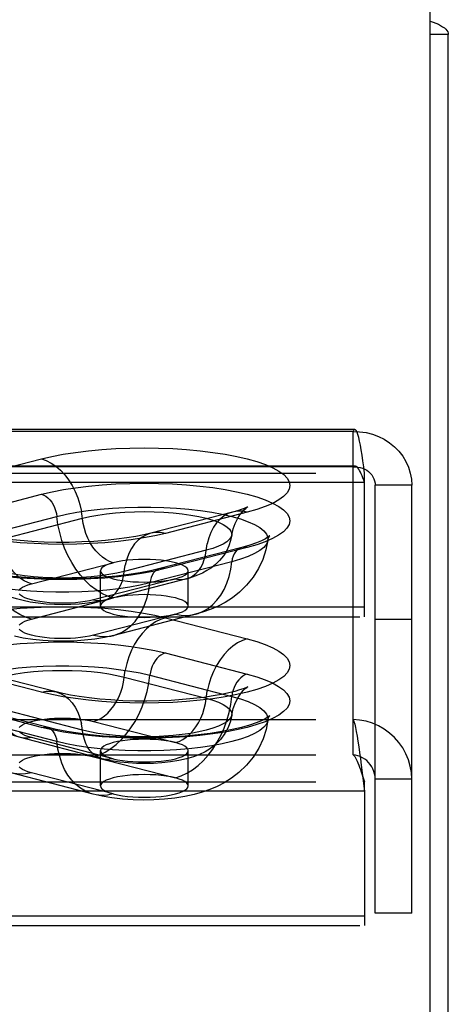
# Model space of a CAD drawing. Header units: inches. Extents: x 0 to 245, y 0 to 158.
# Tile 149 of 159: x 110.94 to 112.16, y 113.97 to 116.77. Entities that reach past the tile are written whole.
import ezdxf

# ---------------------------------------------------------------- set-up
doc = ezdxf.new("R2010")
doc.units = ezdxf.units.IN
doc.header["$LTSCALE"] = 13.466196
doc.header["$MEASUREMENT"] = 0
doc.linetypes.add('HIDDEN', pattern=[0.2, 0.1, -0.1])
doc.layers.get('0').update_dxf_attribs({"linetype": 'CONTINUOUS'})
doc.layers.add('DEFAULT_2', color=8, linetype='HIDDEN')

msp = doc.modelspace()

# ---------------------------------------------------------------- linework, layer by layer
at = {"color": 7, "linetype": 'Continuous'}
for p, q in [((112.1035, 113.6156), (112.1035, 116.8598)), ((112.1555, 116.7294), (112.1035, 116.7294))]:
    msp.add_line(p, q, dxfattribs=at)
at = {"color": 3, "linetype": 'Continuous'}
msp.add_line((112.1555, 41.8074), (112.1555, 116.7294), dxfattribs=at)
msp.add_lwpolyline([(112.1035, 116.768), (112.112, 116.7651), (112.12, 116.762), (112.1272, 116.7587), (112.1337, 116.7553), (112.1394, 116.7518), (112.1443, 116.7482), (112.1483, 116.7446), (112.1514, 116.7408), (112.1537, 116.737), (112.155, 116.7332), (112.1555, 116.7294)], dxfattribs=at)
at = {"layer": 'DEFAULT_2', "color": 8, "linetype": 'HIDDEN'}
for p, q in [((111.89, 115.6049), (107.739, 115.6049)), ((111.8845, 115.5992), (107.739, 115.5992)), ((111.8845, 114.7798), (111.8845, 115.5992)), ((110.7653, 115.4611), (110.9982, 115.5214)), ((111.89, 115.5009), (107.739, 115.5009)), ((111.8845, 115.4987), (107.739, 115.4987)), ((107.739, 115.4811), (111.9175, 115.4811)), ((111.9175, 115.0721), (111.9175, 115.4811)), ((111.9175, 115.4542), (107.739, 115.4542)), ((112.0515, 115.4464), (111.9475, 115.4464)), ((111.9475, 114.2279), (111.9475, 115.4464)), ((112.0515, 114.2279), (112.0515, 115.4464)), ((110.7656, 115.3605), (110.9985, 115.4208)), ((110.8093, 115.2972), (111.0423, 115.3575)), ((110.8822, 115.2922), (111.1151, 115.3524)), ((111.542, 115.3702), (111.309, 115.3099)), ((111.5838, 115.3698), (111.3509, 115.3095)), ((111.4669, 115.2614), (111.234, 115.2011)), ((111.5679, 115.2696), (111.3349, 115.2093)), ((111.5835, 115.2694), (111.3506, 115.2091)), ((110.9697, 115.1657), (111.2026, 115.226)), ((111.166, 115.1027), (111.166, 115.2031)), ((111.5398, 115.2288), (111.3068, 115.1685)), ((111.416, 115.1027), (111.416, 115.2031)), ((111.3794, 115.1803), (111.1465, 115.12)), ((111.4107, 115.18), (111.1778, 115.1197)), ((110.9697, 115.0653), (111.2026, 115.1256)), ((111.9175, 115.0991), (107.864, 115.0991)), ((107.864, 115.0721), (111.9175, 115.0721)), ((111.3794, 115.0798), (111.1465, 115.0195)), ((111.4368, 115.0793), (111.2038, 115.019)), ((111.3509, 115.0694), (111.5838, 115.0091)), ((112.0515, 115.0644), (111.9475, 115.0644)), ((111.3506, 114.9689), (111.5835, 114.9086)), ((110.9982, 114.8576), (110.7653, 114.9179)), ((111.04, 114.8579), (110.8071, 114.9182)), ((111.234, 114.9005), (111.4669, 114.8402)), ((111.3068, 114.9056), (111.5398, 114.8453)), ((110.9985, 114.7572), (110.7656, 114.8175)), ((111.0142, 114.7573), (110.7812, 114.8176)), ((111.1151, 114.7492), (110.8822, 114.8095)), ((107.739, 114.7798), (111.8845, 114.7798)), ((111.0423, 114.7165), (110.8093, 114.7768)), ((111.1465, 114.7741), (111.3794, 114.7138)), ((111.8845, 114.6793), (111.8845, 114.7798)), ((111.1713, 114.6678), (110.9384, 114.728)), ((111.2026, 114.668), (110.9697, 114.7283)), ((107.739, 114.6793), (111.8845, 114.6793)), ((111.1465, 114.6736), (111.3794, 114.6133)), ((111.166, 114.5904), (111.166, 114.6909)), ((111.416, 114.5904), (111.416, 114.6909)), ((111.908, 114.6495), (111.9175, 114.5752)), ((111.1453, 114.5671), (110.9123, 114.6274)), ((111.2026, 114.5676), (110.9697, 114.6279)), ((111.908, 114.6302), (111.9175, 114.6021)), ((107.739, 114.6021), (111.9175, 114.6021)), ((111.9175, 114.5752), (111.9175, 114.6021)), ((112.0515, 114.6099), (111.9475, 114.6099)), ((111.9175, 114.5752), (107.739, 114.5752)), ((111.9175, 114.5752), (111.9175, 114.1932)), ((112.0515, 114.2279), (111.9475, 114.2279)), ((111.9175, 114.2201), (107.864, 114.2201)), ((107.864, 114.1932), (111.9175, 114.1932))]:
    msp.add_line(p, q, dxfattribs=at)
for points in [[(111.89, 115.6049), (111.8892, 115.6048), (111.8868, 115.603), (111.8845, 115.5992)], [(111.8845, 115.5992), (111.9032, 115.5988), (111.9216, 115.5964), (111.9396, 115.592), (111.9569, 115.5856), (111.9733, 115.5775), (111.9886, 115.5676), (112.0026, 115.5562), (112.015, 115.5433), (112.0259, 115.5292), (112.0349, 115.514), (112.0421, 115.4979), (112.0473, 115.4811), (112.0504, 115.4639), (112.0515, 115.4464)], [(111.9175, 115.4811), (111.9151, 115.4989), (111.9128, 115.5159), (111.9104, 115.5319), (111.908, 115.5468), (111.9057, 115.5603), (111.9033, 115.5722), (111.901, 115.5825), (111.8986, 115.5909), (111.8963, 115.5974), (111.8939, 115.602), (111.8915, 115.6044), (111.89, 115.6049)], [(110.9982, 115.5214), (111.0282, 115.5284), (111.0605, 115.5346), (111.0954, 115.54), (111.1322, 115.5446), (111.1704, 115.5481), (111.2099, 115.5507), (111.2501, 115.5522), (111.2907, 115.5528), (111.3313, 115.5522), (111.3716, 115.5507), (111.411, 115.5482), (111.4494, 115.5446), (111.4861, 115.5401), (111.521, 115.5347), (111.5537, 115.5284), (111.5838, 115.5214), (111.6111, 115.5136), (111.6354, 115.5051), (111.6563, 115.4961), (111.6737, 115.4866), (111.6873, 115.4766), (111.6972, 115.4664), (111.7031, 115.456), (111.7051, 115.4455), (111.7031, 115.435), (111.6971, 115.4246), (111.6872, 115.4144), (111.6734, 115.4045), (111.656, 115.3949), (111.635, 115.3859), (111.611, 115.3776), (111.5838, 115.3698)], [(110.9982, 115.5214), (111.0122, 115.5166), (111.0261, 115.5096), (111.0395, 115.5005), (111.0524, 115.4894), (111.0645, 115.4764), (111.0756, 115.4618), (111.0857, 115.4458), (111.0945, 115.4285), (111.1019, 115.4103), (111.1079, 115.3914), (111.1123, 115.372)], [(111.89, 115.5009), (111.8892, 115.5008), (111.8868, 115.5002), (111.8845, 115.4987)], [(111.8845, 115.4987), (111.8915, 115.4989), (111.8985, 115.4984), (111.9053, 115.4971), (111.9118, 115.4951), (111.918, 115.4924), (111.9237, 115.4891), (111.929, 115.4852), (111.9337, 115.4807), (111.9378, 115.4757), (111.9412, 115.4704), (111.9439, 115.4647), (111.9459, 115.4587), (111.9471, 115.4526), (111.9475, 115.4464)], [(111.9175, 115.4542), (111.9151, 115.4609), (111.9128, 115.4673), (111.9104, 115.4734), (111.908, 115.479), (111.9057, 115.484), (111.9033, 115.4886), (111.901, 115.4924), (111.8986, 115.4956), (111.8963, 115.4981), (111.8939, 115.4998), (111.8915, 115.5007), (111.89, 115.5009)], [(110.9985, 115.4208), (111.0285, 115.4279), (111.0607, 115.4341), (111.0956, 115.4395), (111.1323, 115.444), (111.1706, 115.4475), (111.2099, 115.4501), (111.2501, 115.4517), (111.2907, 115.4522), (111.3313, 115.4517), (111.3715, 115.4501), (111.4109, 115.4476), (111.4492, 115.4441), (111.4859, 115.4396), (111.5208, 115.4342), (111.5534, 115.4279), (111.5835, 115.4208), (111.6108, 115.413), (111.635, 115.4046), (111.6559, 115.3956), (111.6733, 115.3861), (111.6869, 115.3762), (111.6968, 115.366), (111.7027, 115.3556), (111.7047, 115.345), (111.7027, 115.3345), (111.6967, 115.3241), (111.6868, 115.3139), (111.673, 115.3041), (111.6556, 115.2945), (111.6347, 115.2855), (111.6107, 115.2772), (111.5835, 115.2694)], [(110.9985, 115.4208), (111.0048, 115.4186), (111.011, 115.4151), (111.0169, 115.4106), (111.0225, 115.405), (111.0275, 115.3985), (111.032, 115.3912), (111.0357, 115.3833), (111.0388, 115.375), (111.041, 115.3663), (111.0423, 115.3575)], [(111.0423, 115.3575), (111.0696, 115.3639), (111.0994, 115.3695), (111.1313, 115.3743), (111.165, 115.3781), (111.2, 115.3811), (111.236, 115.3831), (111.2726, 115.3841), (111.3094, 115.3841), (111.3461, 115.3831), (111.3821, 115.3811), (111.4171, 115.3781), (111.4507, 115.3743), (111.4826, 115.3695), (111.5124, 115.3639), (111.5398, 115.3575), (111.5644, 115.3504), (111.586, 115.3427), (111.6045, 115.3345), (111.6194, 115.3258), (111.6308, 115.3167), (111.6385, 115.3074), (111.6423, 115.2979), (111.6426, 115.2897)], [(111.2026, 115.226), (111.1921, 115.2296), (111.1818, 115.2348), (111.1717, 115.2416), (111.1621, 115.25), (111.153, 115.2597), (111.1447, 115.2706), (111.1372, 115.2826), (111.1306, 115.2955), (111.125, 115.3091), (111.1205, 115.3233), (111.1172, 115.3378), (111.1123, 115.372)], [(111.1151, 115.3524), (111.1359, 115.3573), (111.1587, 115.3614), (111.1831, 115.3649), (111.2089, 115.3677), (111.2357, 115.3697), (111.2632, 115.3709), (111.291, 115.3713), (111.3189, 115.3709), (111.3464, 115.3697), (111.3732, 115.3677), (111.399, 115.3649), (111.4234, 115.3614), (111.4461, 115.3573), (111.4669, 115.3524), (111.4855, 115.3471), (111.5017, 115.3412), (111.5151, 115.3349), (111.5258, 115.3282), (111.5335, 115.3212), (111.5382, 115.3141), (111.5398, 115.3069), (111.5396, 115.3045)], [(111.5396, 115.3045), (111.5434, 115.3222), (111.5489, 115.3378), (111.5555, 115.3511), (111.5624, 115.3619), (111.5689, 115.3702), (111.5747, 115.3764), (111.5794, 115.3806), (111.5828, 115.3833), (111.5847, 115.3846)], [(111.5847, 115.3846), (111.5849, 115.3847), (111.5854, 115.385), (111.584, 115.3843), (111.5806, 115.3828), (111.5749, 115.3804), (111.5667, 115.3774), (111.5558, 115.374), (111.542, 115.3702)], [(111.5838, 115.3698), (111.5698, 115.3723), (111.556, 115.3725), (111.542, 115.3702)], [(111.2026, 115.1256), (111.1861, 115.131), (111.1698, 115.1387), (111.1537, 115.1485), (111.1382, 115.1605), (111.1234, 115.1743), (111.1094, 115.19), (111.0964, 115.2073), (111.0845, 115.2261), (111.0738, 115.2461), (111.0644, 115.2672), (111.0566, 115.2891), (111.0502, 115.3116), (111.0454, 115.3345), (111.0423, 115.3575)], [(111.542, 115.3702), (111.5297, 115.3658), (111.5176, 115.3592), (111.5064, 115.3503), (111.4964, 115.3395), (111.4876, 115.3268), (111.4801, 115.3124), (111.4741, 115.2966), (111.4697, 115.2795)], [(111.309, 115.3099), (111.2897, 115.3053), (111.267, 115.3007), (111.2409, 115.2964), (111.212, 115.2925), (111.1807, 115.2892), (111.1474, 115.2866), (111.1128, 115.2849), (111.0772, 115.2839), (111.0414, 115.2839), (111.0058, 115.2848), (110.9711, 115.2865), (110.9376, 115.289), (110.906, 115.2923), (110.8769, 115.2962), (110.8505, 115.3005), (110.8276, 115.305), (110.8086, 115.3095), (110.7932, 115.3137), (110.7813, 115.3175), (110.7727, 115.3207), (110.7685, 115.3225)], [(110.9697, 115.0653), (110.9532, 115.0707), (110.9368, 115.0784), (110.9208, 115.0882), (110.9053, 115.1002), (110.8905, 115.114), (110.8765, 115.1297), (110.8634, 115.147), (110.8515, 115.1658), (110.8408, 115.1858), (110.8315, 115.2069), (110.8236, 115.2288), (110.8172, 115.2513), (110.8125, 115.2742), (110.8093, 115.2972)], [(110.9697, 115.1657), (110.9592, 115.1693), (110.9488, 115.1745), (110.9388, 115.1814), (110.9291, 115.1897), (110.9201, 115.1994), (110.9117, 115.2103), (110.9042, 115.2223), (110.8976, 115.2352), (110.892, 115.2488), (110.8876, 115.263), (110.8843, 115.2775), (110.8794, 115.3117)], [(111.3509, 115.3095), (111.3209, 115.3025), (111.2886, 115.2963), (111.2537, 115.2908), (111.2169, 115.2863), (111.1787, 115.2828), (111.1392, 115.2802), (111.099, 115.2786), (111.0584, 115.2781), (111.0177, 115.2786), (110.9775, 115.2802), (110.938, 115.2827), (110.8997, 115.2863)], [(111.309, 115.3099), (111.2967, 115.3055), (111.2846, 115.2989), (111.2735, 115.29), (111.2634, 115.2792), (111.2546, 115.2665), (111.2472, 115.2521), (111.2412, 115.2363), (111.2368, 115.2192)], [(111.3509, 115.3095), (111.3368, 115.312), (111.323, 115.3122), (111.309, 115.3099)], [(111.5396, 115.3045), (111.5364, 115.289), (111.5313, 115.2738), (111.5243, 115.2592), (111.5157, 115.2454), (111.5052, 115.2324), (111.4936, 115.221), (111.4817, 115.2115), (111.4692, 115.2033), (111.4562, 115.1964), (111.4425, 115.1903), (111.4273, 115.1848), (111.4107, 115.18)], [(111.6426, 115.2897), (111.6369, 115.2622), (111.6279, 115.2353), (111.6156, 115.2092), (111.6002, 115.1848), (111.5818, 115.1621), (111.5617, 115.1423), (111.5413, 115.1262), (111.5209, 115.1131), (111.5011, 115.1026), (111.4811, 115.0937), (111.4596, 115.086), (111.4368, 115.0793)], [(111.5396, 115.3045), (111.5382, 115.2997), (111.5335, 115.2926), (111.5258, 115.2857), (111.5151, 115.279), (111.5017, 115.2727), (111.4855, 115.2668), (111.4669, 115.2614)], [(111.6426, 115.2897), (111.6423, 115.2884), (111.6385, 115.2789), (111.6308, 115.2696), (111.6194, 115.2605), (111.6045, 115.2518), (111.586, 115.2436), (111.5644, 115.2358), (111.5398, 115.2288)], [(111.6473, 115.3022), (111.6463, 115.3012), (111.6425, 115.2984), (111.6354, 115.294), (111.6245, 115.2886), (111.6096, 115.2825), (111.5909, 115.2761), (111.5679, 115.2696)], [(111.6426, 115.2897), (111.6445, 115.2969), (111.6459, 115.3)], [(111.6459, 115.3), (111.6466, 115.3011), (111.6475, 115.3023), (111.6473, 115.3022)], [(111.4107, 115.18), (111.42, 115.1832), (111.429, 115.1882), (111.4374, 115.1948), (111.4449, 115.2029), (111.4515, 115.2124), (111.457, 115.2232), (111.4615, 115.2351), (111.4648, 115.2478), (111.4697, 115.2795)], [(111.5679, 115.2696), (111.5651, 115.2687), (111.5596, 115.266), (111.5545, 115.2621), (111.5501, 115.2571), (111.5463, 115.2512), (111.5433, 115.2444), (111.5411, 115.2369), (111.5398, 115.2288)], [(111.5835, 115.2694), (111.5772, 115.2704), (111.5711, 115.2702), (111.5679, 115.2696)], [(111.3349, 115.2093), (111.3084, 115.203), (111.2789, 115.1973), (111.2465, 115.1922), (111.2116, 115.1879), (111.1749, 115.1844), (111.1367, 115.1819), (111.0975, 115.1804), (111.0579, 115.1799), (111.0182, 115.1804), (110.9791, 115.182), (110.9408, 115.1845), (110.9041, 115.1879), (110.8692, 115.1923), (110.8368, 115.1974), (110.8071, 115.2032), (110.7808, 115.2094), (110.7579, 115.2159), (110.739, 115.2224), (110.7243, 115.2285), (110.7135, 115.2338), (110.7101, 115.2358)], [(111.234, 115.2011), (111.2132, 115.1963), (111.1904, 115.1921), (111.166, 115.1886), (111.1402, 115.1859), (111.1134, 115.1839), (111.0859, 115.1827), (111.0581, 115.1822), (111.0302, 115.1827), (111.0027, 115.1839), (110.9759, 115.1859), (110.9501, 115.1886), (110.9257, 115.1921), (110.903, 115.1963), (110.8822, 115.2011), (110.8636, 115.2065), (110.8474, 115.2124), (110.8339, 115.2187), (110.8233, 115.2254), (110.8155, 115.2323), (110.8109, 115.2394), (110.8095, 115.2442)], [(111.1778, 115.1197), (111.1532, 115.1143), (111.1289, 115.1105), (111.1052, 115.1081), (111.082, 115.1067), (111.0588, 115.1062), (111.0357, 115.1066), (111.0122, 115.108), (110.9891, 115.1103), (110.9667, 115.1136), (110.9459, 115.1179), (110.9275, 115.1227), (110.9109, 115.1283), (110.8959, 115.1346), (110.882, 115.1418), (110.869, 115.15), (110.8567, 115.1596), (110.8449, 115.171), (110.8343, 115.1839), (110.8255, 115.1975), (110.8183, 115.2122), (110.8129, 115.2278), (110.8095, 115.2442)], [(111.291, 115.2355), (111.2747, 115.2352), (111.2587, 115.2344), (111.2432, 115.233), (111.2285, 115.2312), (111.2149, 115.2288), (111.2026, 115.226)], [(111.416, 115.2031), (111.415, 115.2074), (111.4118, 115.2115), (111.4065, 115.2155), (111.3993, 115.2193), (111.3902, 115.2228), (111.3794, 115.226), (111.3671, 115.2288), (111.3535, 115.2312), (111.3389, 115.233), (111.3234, 115.2344), (111.3073, 115.2352), (111.291, 115.2355)], [(111.3068, 115.1685), (111.2795, 115.1621), (111.2497, 115.1565), (111.2178, 115.1517), (111.1841, 115.1479), (111.1491, 115.1449), (111.1131, 115.1429), (111.0765, 115.1419), (111.0397, 115.1419), (111.003, 115.1429), (110.967, 115.1449), (110.932, 115.1479), (110.8984, 115.1517), (110.8665, 115.1565), (110.8367, 115.1621), (110.8093, 115.1685), (110.7847, 115.1756), (110.763, 115.1833), (110.7446, 115.1915), (110.7297, 115.2002), (110.7183, 115.2093), (110.7106, 115.2186), (110.7068, 115.2281), (110.7065, 115.2294)], [(111.3506, 115.2091), (111.3206, 115.2021), (111.2883, 115.1959), (111.2535, 115.1905), (111.2168, 115.186), (111.1785, 115.1824), (111.1391, 115.1798), (111.099, 115.1783), (111.0584, 115.1778), (111.0178, 115.1783), (110.9776, 115.1798), (110.9382, 115.1824), (110.8999, 115.1859)], [(111.2026, 115.226), (111.1918, 115.2228), (111.1828, 115.2193), (111.1755, 115.2155), (111.1703, 115.2115), (111.1671, 115.2074), (111.166, 115.2031)], [(111.166, 115.2031), (111.1671, 115.1989), (111.1703, 115.1948), (111.1755, 115.1908), (111.1828, 115.187), (111.1919, 115.1834), (111.2026, 115.1803), (111.2149, 115.1775), (111.2285, 115.1751), (111.2432, 115.1732), (111.2587, 115.1719), (111.2746, 115.1711), (111.291, 115.1708)], [(111.1778, 115.1197), (111.187, 115.1229), (111.1961, 115.1279), (111.2044, 115.1345), (111.2119, 115.1426), (111.2185, 115.1521), (111.2241, 115.1629), (111.2286, 115.1748), (111.2319, 115.1876), (111.2368, 115.2192)], [(111.3349, 115.2093), (111.3322, 115.2084), (111.3266, 115.2057), (111.3216, 115.2018), (111.3171, 115.1969), (111.3133, 115.1909), (111.3103, 115.1841), (111.3081, 115.1766), (111.3068, 115.1685)], [(111.3506, 115.2091), (111.3443, 115.2101), (111.3381, 115.2099), (111.3349, 115.2093)], [(111.3794, 115.1803), (111.3902, 115.1834), (111.3993, 115.187), (111.4065, 115.1908), (111.4118, 115.1948), (111.415, 115.1989), (111.416, 115.2031)], [(111.4368, 115.0793), (111.4438, 115.0814), (111.4586, 115.0876), (111.4726, 115.096), (111.4857, 115.1066), (111.4976, 115.1192), (111.5083, 115.1337), (111.5176, 115.1499), (111.5255, 115.1678), (111.5319, 115.187), (111.5366, 115.2074), (111.5398, 115.2288)], [(111.291, 115.1708), (111.3075, 115.1711), (111.3234, 115.1719), (111.3389, 115.1732), (111.3535, 115.1751), (111.367, 115.1774), (111.3794, 115.1803)], [(111.3794, 115.1803), (111.3899, 115.1784), (111.4003, 115.1783), (111.4107, 115.18)], [(110.9351, 115.1487), (110.9388, 115.1525), (110.9442, 115.1562), (110.9512, 115.1596), (110.9597, 115.1628), (110.9697, 115.1657)], [(111.2038, 115.019), (111.2109, 115.0211), (111.2257, 115.0273), (111.2397, 115.0357), (111.2527, 115.0463), (111.2646, 115.0589), (111.2753, 115.0734), (111.2846, 115.0896), (111.2925, 115.1075), (111.2989, 115.1267), (111.3037, 115.1471), (111.3068, 115.1685)], [(111.1465, 115.12), (111.1351, 115.1174), (111.1229, 115.1152), (111.1095, 115.1134), (111.0954, 115.112), (111.0807, 115.111), (111.0657, 115.1106), (111.0506, 115.1106), (111.0356, 115.111), (111.0209, 115.112), (111.0068, 115.1133), (110.9934, 115.1152), (110.981, 115.1174), (110.9697, 115.12), (110.9597, 115.1229), (110.9511, 115.1261), (110.9441, 115.1296), (110.9387, 115.1332), (110.9351, 115.137)], [(111.1465, 115.12), (111.157, 115.1181), (111.1673, 115.118), (111.1778, 115.1197)], [(111.2026, 115.1256), (111.1918, 115.1223), (111.1828, 115.1189), (111.1755, 115.1151), (111.1703, 115.1111), (111.1671, 115.1069), (111.166, 115.1027)], [(111.291, 115.135), (111.2747, 115.1348), (111.2587, 115.1339), (111.2432, 115.1326), (111.2285, 115.1307), (111.2149, 115.1283), (111.2026, 115.1256)], [(111.416, 115.1027), (111.415, 115.1069), (111.4118, 115.1111), (111.4065, 115.1151), (111.3993, 115.1189), (111.3902, 115.1224), (111.3794, 115.1256), (111.3671, 115.1283), (111.3535, 115.1307), (111.3389, 115.1326), (111.3234, 115.1339), (111.3073, 115.1348), (111.291, 115.135)], [(110.8997, 115.0927), (110.938, 115.0962), (110.9775, 115.0988), (111.0177, 115.1003), (111.0584, 115.1008), (111.099, 115.1003), (111.1392, 115.0987), (111.1787, 115.0962), (111.2169, 115.0926), (111.2537, 115.0881), (111.2886, 115.0827), (111.3209, 115.0765), (111.3509, 115.0694)], [(111.166, 115.1027), (111.1671, 115.0985), (111.1703, 115.0943), (111.1755, 115.0903), (111.1828, 115.0865), (111.1919, 115.083), (111.2026, 115.0798), (111.2149, 115.077), (111.2285, 115.0747), (111.2432, 115.0728), (111.2587, 115.0714), (111.2746, 115.0706), (111.291, 115.0703)], [(111.3794, 115.0798), (111.3902, 115.083), (111.3993, 115.0865), (111.4065, 115.0903), (111.4118, 115.0943), (111.415, 115.0985), (111.416, 115.1027)], [(110.9351, 115.0482), (110.9388, 115.052), (110.9442, 115.0557), (110.9512, 115.0592), (110.9597, 115.0623), (110.9697, 115.0653)], [(111.3509, 115.0694), (111.3368, 115.0647), (111.323, 115.0577), (111.3096, 115.0485), (111.2967, 115.0374), (111.2846, 115.0245), (111.2735, 115.0099), (111.2634, 114.9939), (111.2546, 114.9766), (111.2472, 114.9584), (111.2412, 114.9394), (111.2368, 114.9201)], [(111.291, 115.0703), (111.3075, 115.0706), (111.3234, 115.0714), (111.3389, 115.0728), (111.3535, 115.0747), (111.367, 115.077), (111.3794, 115.0798)], [(111.3794, 115.0798), (111.3959, 115.0767), (111.4123, 115.0759), (111.4283, 115.0775), (111.4368, 115.0793)], [(111.1465, 115.0195), (111.1351, 115.0169), (111.1229, 115.0147), (111.1095, 115.0129), (111.0954, 115.0115), (111.0807, 115.0106), (111.0657, 115.0101), (111.0506, 115.0101), (111.0356, 115.0106), (111.0209, 115.0115), (111.0068, 115.0129), (110.9934, 115.0147), (110.981, 115.0169), (110.9697, 115.0195), (110.9597, 115.0224), (110.9511, 115.0257), (110.9441, 115.0291), (110.9387, 115.0328), (110.9351, 115.0366)], [(111.2038, 115.019), (111.178, 115.0132), (111.1506, 115.0085), (111.1209, 115.0051), (111.0904, 115.003), (111.0612, 115.0022), (111.0322, 115.0027), (111.0023, 115.0044), (110.9734, 115.0075), (110.9466, 115.0116), (110.922, 115.0166)], [(111.5838, 115.0091), (111.611, 115.0014), (111.635, 114.993), (111.656, 114.984), (111.6734, 114.9745), (111.6872, 114.9646), (111.6971, 114.9544), (111.7031, 114.9439), (111.7051, 114.9334), (111.7031, 114.9229), (111.6972, 114.9125), (111.6873, 114.9023), (111.6737, 114.8924), (111.6563, 114.8829), (111.6354, 114.8738), (111.6111, 114.8654), (111.5838, 114.8576), (111.5537, 114.8505), (111.521, 114.8442), (111.4861, 114.8388), (111.4494, 114.8343), (111.411, 114.8308), (111.3716, 114.8282), (111.3313, 114.8267), (111.2907, 114.8262), (111.2501, 114.8267), (111.2099, 114.8283), (111.1704, 114.8308), (111.1322, 114.8344), (111.0954, 114.8389), (111.0605, 114.8443), (111.0282, 114.8505), (110.9982, 114.8576)], [(111.1465, 115.0195), (111.163, 115.0164), (111.1793, 115.0156), (111.1954, 115.0172), (111.2038, 115.019)], [(111.5838, 115.0091), (111.5698, 115.0044), (111.556, 114.9974), (111.5425, 114.9882), (111.5297, 114.9771), (111.5176, 114.9642), (111.5064, 114.9496), (111.4964, 114.9336), (111.4876, 114.9163), (111.4801, 114.8981), (111.4741, 114.8791), (111.4697, 114.8598)], [(110.8999, 114.9921), (110.9382, 114.9957), (110.9776, 114.9982), (111.0178, 114.9997), (111.0584, 115.0003), (111.099, 114.9997), (111.1391, 114.9982), (111.1785, 114.9956), (111.2168, 114.9921), (111.2535, 114.9875), (111.2883, 114.9821), (111.3206, 114.9759), (111.3506, 114.9689)], [(111.3506, 114.9689), (111.3443, 114.9666), (111.3381, 114.9632), (111.3322, 114.9587), (111.3266, 114.9531), (111.3216, 114.9466), (111.3171, 114.9393), (111.3133, 114.9314), (111.3103, 114.923), (111.3081, 114.9144), (111.3068, 114.9056)], [(110.7065, 114.8378), (110.7068, 114.846), (110.7106, 114.8554), (110.7183, 114.8648), (110.7297, 114.8738), (110.7446, 114.8825), (110.763, 114.8908), (110.7847, 114.8985), (110.8093, 114.9056), (110.8367, 114.912), (110.8665, 114.9176), (110.8984, 114.9223), (110.932, 114.9262), (110.967, 114.9291), (111.003, 114.9311), (111.0397, 114.9321), (111.0765, 114.9321), (111.1131, 114.9311), (111.1491, 114.9291), (111.1841, 114.9262), (111.2178, 114.9223), (111.2497, 114.9176), (111.2795, 114.912), (111.3068, 114.9056)], [(110.8095, 114.8525), (110.8093, 114.855), (110.8109, 114.8622), (110.8155, 114.8693), (110.8233, 114.8762), (110.8339, 114.8829), (110.8474, 114.8892), (110.8636, 114.8951), (110.8822, 114.9005), (110.903, 114.9053), (110.9257, 114.9095), (110.9501, 114.913), (110.9759, 114.9158), (111.0027, 114.9178), (111.0302, 114.919), (111.0581, 114.9194), (111.0859, 114.919), (111.1134, 114.9178), (111.1402, 114.9158), (111.166, 114.913), (111.1904, 114.9095), (111.2132, 114.9053), (111.234, 114.9005)], [(111.5835, 114.9086), (111.6107, 114.9008), (111.6347, 114.8925), (111.6556, 114.8835), (111.673, 114.874), (111.6868, 114.8641), (111.6967, 114.8539), (111.7027, 114.8435), (111.7047, 114.833), (111.7027, 114.8225), (111.6968, 114.8121), (111.6869, 114.8019), (111.6733, 114.792), (111.6559, 114.7825), (111.635, 114.7734), (111.6108, 114.765), (111.5835, 114.7572), (111.5534, 114.7501), (111.5208, 114.7439), (111.4859, 114.7385), (111.4492, 114.734), (111.4109, 114.7304), (111.3715, 114.7279), (111.3313, 114.7263), (111.2907, 114.7258), (111.2501, 114.7264), (111.2099, 114.7279), (111.1706, 114.7305), (111.1323, 114.734), (111.0956, 114.7385), (111.0607, 114.744), (111.0285, 114.7502), (110.9985, 114.7572)], [(111.1465, 114.7741), (111.157, 114.7776), (111.1673, 114.7829), (111.1774, 114.7897), (111.187, 114.798), (111.1961, 114.8077), (111.2044, 114.8186), (111.2119, 114.8306), (111.2185, 114.8436), (111.2241, 114.8572), (111.2286, 114.8714), (111.2319, 114.8859), (111.2368, 114.9201)], [(111.1465, 114.6736), (111.163, 114.679), (111.1793, 114.6867), (111.1954, 114.6966), (111.2109, 114.7085), (111.2257, 114.7224), (111.2397, 114.7381), (111.2527, 114.7554), (111.2646, 114.7742), (111.2753, 114.7942), (111.2846, 114.8153), (111.2925, 114.8372), (111.2989, 114.8597), (111.3037, 114.8826), (111.3068, 114.9056)], [(111.5835, 114.9086), (111.5772, 114.9064), (111.5711, 114.9029), (111.5651, 114.8984), (111.5596, 114.8928), (111.5545, 114.8863), (111.5501, 114.879), (111.5463, 114.8711), (111.5433, 114.8627), (111.5411, 114.8541), (111.5398, 114.8453)], [(111.5839, 114.8719), (111.5849, 114.8725), (111.5853, 114.8728), (111.5835, 114.8719), (111.5792, 114.8699), (111.572, 114.8671), (111.5618, 114.8636), (111.5483, 114.8596), (111.5312, 114.8553), (111.5107, 114.8508), (111.487, 114.8465), (111.4603, 114.8425), (111.4311, 114.839), (111.3999, 114.8361), (111.367, 114.8339), (111.3331, 114.8325), (111.2985, 114.8319), (111.2638, 114.8321), (111.2295, 114.8332), (111.1961, 114.8351), (111.164, 114.8377), (111.1338, 114.841), (111.1059, 114.8448), (111.0808, 114.849), (111.0588, 114.8534), (111.04, 114.8579)], [(111.5396, 114.7922), (111.5437, 114.8111), (111.5499, 114.8277), (111.5574, 114.8422), (111.5654, 114.8537), (111.5724, 114.8618), (111.5782, 114.8674), (111.5825, 114.8708), (111.5839, 114.8719)], [(110.9384, 114.728), (110.9215, 114.7329), (110.9062, 114.7385), (110.8923, 114.7447), (110.8792, 114.7518), (110.8668, 114.76), (110.8549, 114.7696), (110.8435, 114.7809), (110.8333, 114.7936), (110.8248, 114.8071), (110.8179, 114.8216), (110.8128, 114.8368), (110.8095, 114.8525)], [(110.9982, 114.8576), (111.0122, 114.8601), (111.0261, 114.8602), (111.04, 114.8579)], [(111.04, 114.8579), (111.0524, 114.8536), (111.0645, 114.8469), (111.0756, 114.8381), (111.0857, 114.8273), (111.0945, 114.8146), (111.1019, 114.8002), (111.1079, 114.7844), (111.1123, 114.7673)], [(111.3794, 114.7138), (111.3899, 114.7174), (111.4003, 114.7226), (111.4103, 114.7294), (111.42, 114.7377), (111.429, 114.7474), (111.4374, 114.7583), (111.4449, 114.7703), (111.4515, 114.7833), (111.457, 114.7969), (111.4615, 114.8111), (111.4648, 114.8256), (111.4697, 114.8598)], [(111.3794, 114.6133), (111.3959, 114.6188), (111.4123, 114.6264), (111.4283, 114.6363), (111.4438, 114.6482), (111.4586, 114.6621), (111.4726, 114.6778), (111.4857, 114.6951), (111.4976, 114.7139), (111.5083, 114.7339), (111.5176, 114.755), (111.5255, 114.7769), (111.5319, 114.7994), (111.5366, 114.8223), (111.5398, 114.8453)], [(111.4669, 114.8402), (111.4855, 114.8348), (111.5017, 114.8289), (111.5151, 114.8226), (111.5258, 114.816), (111.5335, 114.809), (111.5382, 114.8019), (111.5398, 114.7947), (111.5396, 114.7922)], [(111.5398, 114.8453), (111.5644, 114.8382), (111.586, 114.8305), (111.6045, 114.8222), (111.6194, 114.8135), (111.6308, 114.8045), (111.6385, 114.7952), (111.6423, 114.7857), (111.6426, 114.7775)], [(110.9384, 114.728), (110.9291, 114.7313), (110.9201, 114.7363), (110.9117, 114.7429), (110.9042, 114.751), (110.8976, 114.7605), (110.892, 114.7713), (110.8876, 114.7831), (110.8843, 114.7959), (110.8794, 114.8276)], [(110.9351, 114.757), (110.9387, 114.7608), (110.9441, 114.7645), (110.9511, 114.7679), (110.9597, 114.7711), (110.9697, 114.7741), (110.981, 114.7767), (110.9934, 114.7789), (111.0068, 114.7807), (111.0209, 114.7821), (111.0356, 114.783), (111.0506, 114.7835), (111.0657, 114.7835), (111.0807, 114.783), (111.0954, 114.7821), (111.1095, 114.7807), (111.1229, 114.7789), (111.1351, 114.7767), (111.1465, 114.7741)], [(111.6464, 114.7885), (111.6466, 114.7889), (111.6475, 114.7901), (111.6462, 114.7889), (111.6422, 114.7859), (111.635, 114.7816), (111.6239, 114.7761), (111.6089, 114.77), (111.5899, 114.7636), (111.567, 114.7571), (111.5406, 114.7509), (111.511, 114.7452), (111.4786, 114.7402), (111.4438, 114.7359), (111.4072, 114.7325), (111.3691, 114.73), (111.3301, 114.7285), (111.2905, 114.728), (111.251, 114.7285), (111.212, 114.73), (111.1739, 114.7325), (111.1372, 114.736), (111.1025, 114.7403), (111.0701, 114.7454), (111.0406, 114.7511), (111.0142, 114.7573)], [(111.5396, 114.7922), (111.5382, 114.7875), (111.5335, 114.7804), (111.5258, 114.7734), (111.5151, 114.7668), (111.5017, 114.7604), (111.4855, 114.7545), (111.4669, 114.7492), (111.4461, 114.7444), (111.4234, 114.7402), (111.399, 114.7367), (111.3732, 114.7339), (111.3464, 114.7319), (111.3189, 114.7307), (111.291, 114.7303), (111.2632, 114.7307), (111.2357, 114.7319), (111.2089, 114.7339), (111.1831, 114.7367), (111.1587, 114.7402), (111.1359, 114.7444), (111.1151, 114.7492)], [(111.5396, 114.7922), (111.5358, 114.7746), (111.5293, 114.7569), (111.5198, 114.7393), (111.5077, 114.723), (111.4939, 114.709), (111.4789, 114.6973), (111.4638, 114.688), (111.448, 114.6803), (111.4304, 114.6736), (111.4109, 114.6678), (111.3888, 114.6629), (111.365, 114.659), (111.341, 114.6564), (111.3166, 114.6548), (111.2929, 114.6543), (111.2691, 114.6547), (111.2453, 114.656), (111.2212, 114.6585), (111.1963, 114.6623), (111.1713, 114.6678)], [(111.6426, 114.7775), (111.6445, 114.7848), (111.6464, 114.7885)], [(110.9985, 114.7572), (111.0048, 114.7582), (111.011, 114.758), (111.0142, 114.7573)], [(111.0142, 114.7573), (111.0169, 114.7565), (111.0225, 114.7538), (111.0275, 114.7499), (111.032, 114.7449), (111.0357, 114.739), (111.0388, 114.7322), (111.041, 114.7246), (111.0423, 114.7165)], [(111.6426, 114.7775), (111.6423, 114.7761), (111.6385, 114.7667), (111.6308, 114.7573), (111.6194, 114.7483), (111.6045, 114.7396), (111.586, 114.7313), (111.5644, 114.7236), (111.5398, 114.7165), (111.5124, 114.7102), (111.4826, 114.7046), (111.4507, 114.6998), (111.4171, 114.6959), (111.3821, 114.693), (111.3461, 114.691), (111.3094, 114.69), (111.2726, 114.69), (111.236, 114.691), (111.2, 114.693), (111.165, 114.6959), (111.1313, 114.6998), (111.0994, 114.7046), (111.0696, 114.7102), (111.0423, 114.7165)], [(111.1713, 114.6678), (111.1621, 114.671), (111.153, 114.676), (111.1447, 114.6826), (111.1372, 114.6907), (111.1306, 114.7002), (111.125, 114.711), (111.1205, 114.7228), (111.1172, 114.7356), (111.1123, 114.7673)], [(111.6426, 114.7775), (111.6372, 114.7511), (111.6285, 114.7246), (111.6162, 114.6981), (111.6004, 114.6728), (111.5812, 114.6492), (111.5602, 114.6288), (111.5392, 114.6126), (111.5184, 114.5994), (111.4982, 114.5889), (111.4777, 114.5801), (111.4559, 114.5725), (111.4326, 114.566), (111.4063, 114.5603), (111.3781, 114.5558), (111.3482, 114.5526), (111.3176, 114.5508), (111.2884, 114.5503), (111.2592, 114.551), (111.2286, 114.5531), (111.1988, 114.5565), (111.1713, 114.5612), (111.1453, 114.5671)], [(112.0515, 114.6099), (112.0504, 114.6286), (112.0473, 114.647), (112.0421, 114.665), (112.0349, 114.6823), (112.0259, 114.6988), (112.015, 114.7141), (112.0026, 114.7282), (111.9886, 114.7409), (111.9733, 114.752), (111.9569, 114.7613), (111.9396, 114.7689), (111.9216, 114.7745), (111.9032, 114.7781), (111.8845, 114.7798)], [(111.8845, 114.7798), (111.8868, 114.7739), (111.8892, 114.7661), (111.8915, 114.7564), (111.8939, 114.745), (111.8963, 114.732), (111.8986, 114.7176), (111.901, 114.7019), (111.9033, 114.6852), (111.9057, 114.6677), (111.908, 114.6495)], [(110.9697, 114.7283), (110.9597, 114.7312), (110.9512, 114.7344), (110.9442, 114.7379), (110.9388, 114.7415), (110.9351, 114.7453)], [(110.9697, 114.7283), (110.9592, 114.7265), (110.9488, 114.7263), (110.9384, 114.728)], [(111.1453, 114.5671), (111.1382, 114.5691), (111.1234, 114.5753), (111.1094, 114.5838), (111.0964, 114.5943), (111.0845, 114.6069), (111.0738, 114.6214), (111.0644, 114.6377), (111.0566, 114.6555), (111.0502, 114.6747), (111.0454, 114.6951), (111.0423, 114.7165)], [(111.291, 114.7233), (111.2746, 114.723), (111.2587, 114.7222), (111.2432, 114.7208), (111.2285, 114.7189), (111.2149, 114.7166), (111.2026, 114.7138), (111.1919, 114.7106), (111.1828, 114.7071), (111.1755, 114.7033), (111.1703, 114.6993), (111.1671, 114.6951), (111.166, 114.6909)], [(111.3794, 114.7138), (111.367, 114.7166), (111.3535, 114.7189), (111.3389, 114.7208), (111.3234, 114.7222), (111.3075, 114.723), (111.291, 114.7233)], [(111.416, 114.6909), (111.415, 114.6951), (111.4118, 114.6993), (111.4065, 114.7033), (111.3993, 114.7071), (111.3902, 114.7106), (111.3794, 114.7138)], [(110.9351, 114.6566), (110.9387, 114.6603), (110.9441, 114.664), (110.9511, 114.6675), (110.9597, 114.6707), (110.9697, 114.6736), (110.981, 114.6762), (110.9934, 114.6784), (111.0068, 114.6802), (111.0209, 114.6816), (111.0356, 114.6826), (111.0506, 114.683), (111.0657, 114.683), (111.0807, 114.6826), (111.0954, 114.6816), (111.1095, 114.6802), (111.1229, 114.6784), (111.1351, 114.6762), (111.1465, 114.6736)], [(111.166, 114.6909), (111.1671, 114.6867), (111.1703, 114.6825), (111.1755, 114.6785), (111.1828, 114.6747), (111.1918, 114.6712), (111.2026, 114.668)], [(111.291, 114.6586), (111.3073, 114.6588), (111.3234, 114.6597), (111.3389, 114.661), (111.3535, 114.6629), (111.3671, 114.6652), (111.3794, 114.668), (111.3902, 114.6712), (111.3993, 114.6747), (111.4065, 114.6785), (111.4118, 114.6825), (111.415, 114.6867), (111.416, 114.6909)], [(111.9475, 114.6099), (111.9471, 114.6173), (111.9459, 114.6247), (111.9439, 114.6318), (111.9412, 114.6387), (111.9378, 114.6453), (111.9337, 114.6515), (111.929, 114.6572), (111.9237, 114.6624), (111.918, 114.6669), (111.9118, 114.6708), (111.9053, 114.6741), (111.8985, 114.6766), (111.8915, 114.6783), (111.8845, 114.6793)], [(111.8845, 114.6793), (111.8868, 114.6771), (111.8892, 114.6741), (111.8915, 114.6705), (111.8939, 114.6662), (111.8963, 114.6613), (111.8986, 114.6559), (111.901, 114.6499), (111.9033, 114.6436), (111.9057, 114.637), (111.908, 114.6302)], [(110.9697, 114.6279), (110.9597, 114.6308), (110.9512, 114.634), (110.9442, 114.6374), (110.9388, 114.6411), (110.9351, 114.6449)], [(111.2026, 114.668), (111.1921, 114.6662), (111.1818, 114.666), (111.1713, 114.6678)], [(111.2026, 114.668), (111.2149, 114.6652), (111.2285, 114.6629), (111.2432, 114.661), (111.2587, 114.6597), (111.2747, 114.6588), (111.291, 114.6586)], [(110.9697, 114.6279), (110.9532, 114.6247), (110.9368, 114.624), (110.9208, 114.6255), (110.9123, 114.6274)], [(111.291, 114.6228), (111.2746, 114.6225), (111.2587, 114.6217), (111.2432, 114.6203), (111.2285, 114.6185), (111.2149, 114.6161), (111.2026, 114.6133), (111.1919, 114.6101), (111.1828, 114.6066), (111.1755, 114.6028), (111.1703, 114.5988), (111.1671, 114.5947), (111.166, 114.5904)], [(111.3794, 114.6133), (111.367, 114.6161), (111.3535, 114.6185), (111.3389, 114.6203), (111.3234, 114.6217), (111.3075, 114.6225), (111.291, 114.6228)], [(111.166, 114.5904), (111.1671, 114.5862), (111.1703, 114.5821), (111.1755, 114.5781), (111.1828, 114.5743), (111.1918, 114.5708), (111.2026, 114.5676)], [(111.291, 114.5581), (111.3073, 114.5584), (111.3234, 114.5592), (111.3389, 114.5606), (111.3535, 114.5624), (111.3671, 114.5648), (111.3794, 114.5676), (111.3902, 114.5708), (111.3993, 114.5743), (111.4065, 114.5781), (111.4118, 114.5821), (111.415, 114.5862), (111.416, 114.5904)], [(111.416, 114.5904), (111.415, 114.5947), (111.4118, 114.5988), (111.4065, 114.6028), (111.3993, 114.6066), (111.3902, 114.6101), (111.3794, 114.6133)], [(111.2026, 114.5676), (111.1861, 114.5644), (111.1698, 114.5637), (111.1537, 114.5652), (111.1453, 114.5671)], [(111.2026, 114.5676), (111.2149, 114.5648), (111.2285, 114.5624), (111.2432, 114.5606), (111.2587, 114.5592), (111.2747, 114.5584), (111.291, 114.5581)]]:
    msp.add_lwpolyline(points, dxfattribs=at)

doc.saveas('drawing.dxf')
